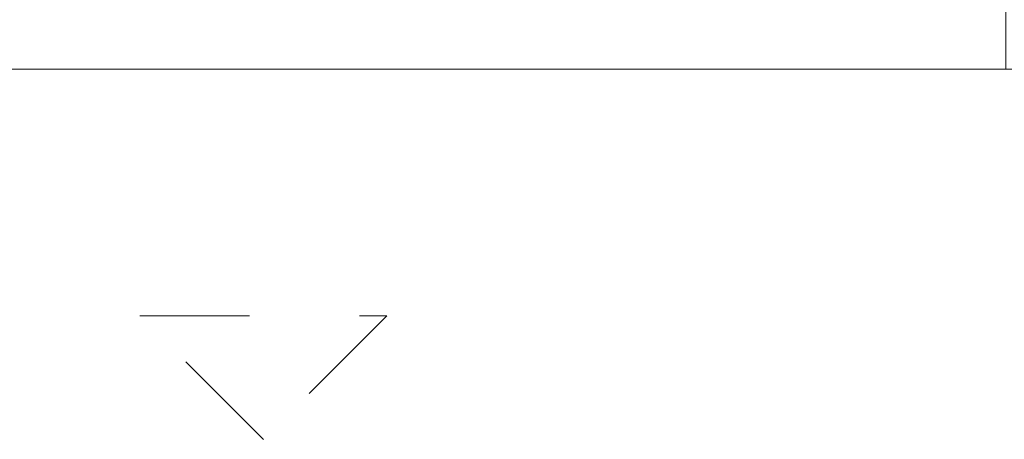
# Model space of a CAD drawing. Header units: inches. Extents: x -467 to -298, y -222 to 20.
# Tile 4 of 57: x -400 to -389, y -10 to -5. Entities that reach past the tile are written whole.
import ezdxf

# ---------------------------------------------------------------- set-up
doc = ezdxf.new("R2010")
doc.units = ezdxf.units.IN
doc.header["$LTSCALE"] = 32
doc.header["$MEASUREMENT"] = 0
doc.linetypes.add('Dash Style-1', pattern=[0.083328, 0.041656, -0.041672])
for name, color, linetype, lineweight in [('DashLine', 7, 'Dash Style-1', 13), ('Drawing', 7, 'Continuous', 18), ('None', 7, 'Continuous', 18), ('SolidLine', 7, 'Continuous', 15)]:
    doc.layers.add(name, color=color, linetype=linetype, lineweight=lineweight)

# ---------------------------------------------------------------- blocks, each defined once
blk = doc.blocks.new('Group-12')
at = {"layer": 'DashLine'}
for p, q in [((7.476, -27.016), (10.476, -27.016)), ((8.976, -28.516), (7.476, -27.016)), ((10.476, -27.016), (8.976, -28.516))]:
    blk.add_line(p, q, dxfattribs=at)
at = {"layer": 'DashLine', "flags": 128}
blk.add_lwpolyline([(0.118, -23.268), (17.835, -23.268), (17.835, -24.016), (0.118, -24.016)], close=True, dxfattribs=at)
blk = doc.blocks.new('Group-13')
at = {"layer": 'None'}
blk.add_blockref('Group-12', (0, 0), dxfattribs=at)
blk = doc.blocks.new('SL Low Storage (2D)')
at = {"layer": 'None'}
blk.add_blockref('Group-13', (0, 0), dxfattribs=at)
at = {"layer": 'Drawing', "color": 0, "flags": 1}
for tag in ['Tag', 'Catalog', 'FinishGroup', 'Discount', 'Option1', 'Option2', 'Option3', 'Option4', 'Option5', 'Option6', 'Option7', 'Option8', 'Option9', 'Option10', 'Option11', 'Option12', 'Custom', 'Item1', 'Item2', 'Item3', 'Item4', 'Item5', 'Item6', 'Item7', 'Item8', 'Item9', 'Item10', 'Item11', 'Item12', 'Item13', 'Item14', 'Item15', 'Item16', 'Item17', 'Item18', 'Item19', 'Item20', 'Item21', 'Item22', 'Item23', 'Item24', 'Item25']:
    blk.add_attdef(tag, (-47.025, 4.938), '', height=0.00709, dxfattribs=at)
blk = doc.blocks.new('Group-14')
at = {"layer": 'SolidLine', "flags": 128}
blk.add_lwpolyline([(0, 0), (17.992, 0), (17.992, -24.016), (0, -24.016)], close=True, dxfattribs=at)
blk = doc.blocks.new('Group-15')
at = {"layer": 'None'}
blk.add_blockref('Group-14', (0, 0), dxfattribs=at)
blk = doc.blocks.new('SL Lowboy Top (2D)')
at = {"layer": 'None'}
blk.add_blockref('Group-15', (0, 0), dxfattribs=at)
at = {"layer": 'Drawing', "color": 0, "flags": 1}
for tag in ['Tag', 'Catalog', 'FinishGroup', 'Discount', 'Option1', 'Option2', 'Option3', 'Option4', 'Option5', 'Option6', 'Option7', 'Option8', 'Option9', 'Option10', 'Option11', 'Option12', 'Custom', 'Item1', 'Item2', 'Item3', 'Item4', 'Item5', 'Item6', 'Item7', 'Item8', 'Item9', 'Item10', 'Item11', 'Item12', 'Item13', 'Item14', 'Item15', 'Item16', 'Item17', 'Item18', 'Item19', 'Item20', 'Item21', 'Item22', 'Item23', 'Item24', 'Item25']:
    blk.add_attdef(tag, (-47.025, 9.438), '', height=0.00709, dxfattribs=at)
blk = doc.blocks.new('Group-32')
at = {"layer": 'DashLine', "flags": 128}
blk.add_lwpolyline([(0, -2.559), (69.764, -2.559), (69.764, -24.016), (0, -24.016)], close=True, dxfattribs=at)
at = {"layer": 'SolidLine', "flags": 128}
blk.add_lwpolyline([(0, -2.559), (69.764, -2.559), (69.764, -24.016), (0, -24.016)], close=True, dxfattribs=at)
blk = doc.blocks.new('Group-61')
at = {"layer": 'None'}
blk.add_blockref('Group-32', (0, 0), dxfattribs=at)
blk = doc.blocks.new('SL Credenza Desk Top (2D)')
at = {"layer": 'None'}
blk.add_blockref('Group-61', (0, 0), dxfattribs=at)
at = {"layer": 'Drawing', "color": 0, "flags": 1}
for tag in ['Catalog', 'Custom', 'FinishGroup', 'Discount', 'Tag', 'Item1', 'Item2', 'Item3', 'Item4', 'Item5', 'Item6', 'Item7', 'Item8', 'Item9', 'Item10', 'Item11', 'Item12', 'Item13', 'Item14', 'Item15', 'Item16', 'Item17', 'Item18', 'Item19', 'Item20', 'Item21', 'Item22', 'Item23', 'Item24', 'Item25', 'Option1', 'Option2', 'Option3', 'Option4', 'Option5', 'Option6', 'Option7', 'Option8', 'Option9', 'Option10', 'Option11', 'Option12']:
    blk.add_attdef(tag, (-45.872, 8.954), '', height=0.00709, dxfattribs=at)

msp = doc.modelspace()

# ---------------------------------------------------------------- block references
at = {"layer": 'Drawing'}
for name in ['SL Low Storage (2D)', 'SL Lowboy Top (2D)']:
    msp.add_blockref(name, (-406.484, 18.476), dxfattribs=at)

# ---------------------------------------------------------------- next in the draw order: block references
msp.add_blockref('SL Credenza Desk Top (2D)', (-405.331, 18.476), dxfattribs=at)

doc.saveas('drawing.dxf')
